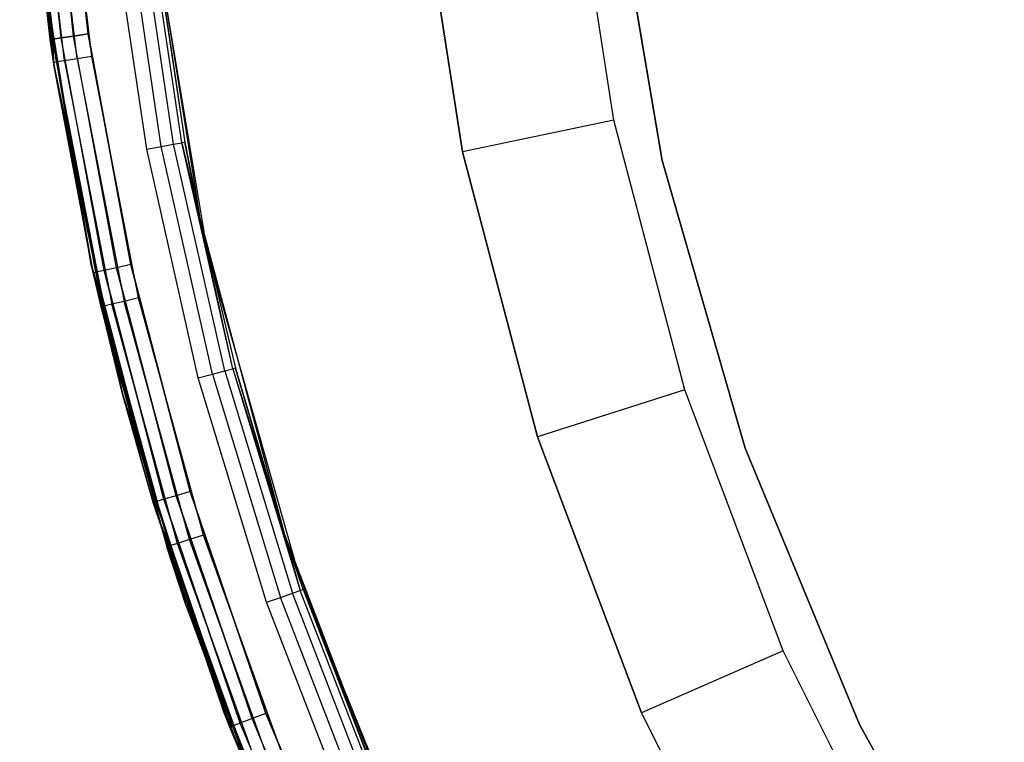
# Model space of a CAD drawing. Extents: x -4.43 to 3.97, y -4.36 to 4.03.
# Tile 6 of 32: x -4.43 to -3.16, y -1.69 to -0.75. Entities that reach past the tile are written whole.
import ezdxf

# ---------------------------------------------------------------- set-up
doc = ezdxf.new("R2010")
doc.units = 0
doc.header["$LTSCALE"] = 2.54
doc.layers.get('0').update_dxf_attribs({"color": 13, "linetype": 'CONTINUOUS'})

# ---------------------------------------------------------------- blocks, each defined once
blk = doc.blocks.new('Z_O_ENIE_CRES_STL_1')
at = {"color": 0}
for p, q in [((1.1224, -0.6463, -5.8), (1.0779, -0.2162, -5.8)), ((1.0779, -0.2162, -6.5), (1.1224, -0.6463, -6.5)), ((1.1224, -0.6463, -5.8), (1.0779, -0.2162, -5.8)), ((1.0779, -0.2162, -6.5), (1.1224, -0.6463, -6.5)), ((1.1316, -0.6094, -6.5146), (1.0981, -0.3055, -6.5146)), ((1.1316, -0.6094, -6.5146), (1.0981, -0.3055, -6.5146)), ((1.1316, -0.6094, -7.9854), (1.0981, -0.3055, -7.9854)), ((1.1316, -0.6094, -7.9854), (1.0981, -0.3055, -7.9854)), ((1.1476, -0.607, -6.5038), (1.1143, -0.3043, -6.5038)), ((1.1476, -0.607, -6.5038), (1.1143, -0.3043, -6.5038)), ((1.1476, -0.607, -7.9962), (1.1143, -0.3043, -7.9962)), ((1.1476, -0.607, -7.9962), (1.1143, -0.3043, -7.9962)), ((1.1334, -0.3029, -6.5), (1.1665, -0.6042, -6.5)), ((1.1665, -0.6042, -8), (1.1334, -0.3029, -8)), ((1.1334, -0.3029, -6.5), (1.1665, -0.6042, -6.5)), ((1.1665, -0.6042, -8), (1.1334, -0.3029, -8)), ((1.1171, -0.6115, -6.55), (1.0835, -0.3066, -6.55)), ((1.0835, -0.3066, -7.95), (1.1171, -0.6115, -7.95)), ((1.1171, -0.6115, -6.55), (1.0835, -0.3066, -6.55)), ((1.0835, -0.3066, -7.95), (1.1171, -0.6115, -7.95)), ((1.1208, -0.611, -6.5309), (1.0873, -0.3063, -6.5309)), ((1.1208, -0.611, -6.5309), (1.0873, -0.3063, -6.5309)), ((1.1208, -0.611, -7.9691), (1.0873, -0.3063, -7.9691)), ((1.1208, -0.611, -7.9691), (1.0873, -0.3063, -7.9691)), ((1.171, -0.6335, -5.8), (1.1345, -0.3177, -5.8)), ((1.171, -0.6335, -5.8), (1.1345, -0.3177, -5.8)), ((1.1253, -0.6405, -5.7691), (1.0884, -0.3212, -5.7691)), ((1.1253, -0.6405, -5.7691), (1.0884, -0.3212, -5.7691)), ((1.136, -0.6389, -5.7854), (1.0992, -0.3204, -5.7854)), ((1.136, -0.6389, -5.7854), (1.0992, -0.3204, -5.7854)), ((1.152, -0.6364, -5.7962), (1.1154, -0.3191, -5.7962)), ((1.152, -0.6364, -5.7962), (1.1154, -0.3191, -5.7962)), ((1.8463, -0.7159, -7.6939), (1.7909, -0.3599, -7.6939)), ((1.8463, -0.7159, -7.6939), (1.7909, -0.3599, -7.6939)), ((1.5919, -0.3804, -7.4939), (1.6506, -0.7568, -7.4939)), ((1.6506, -0.7568, -5.8939), (1.5919, -0.3804, -5.8939)), ((1.6506, -0.7568, -5.8939), (1.5919, -0.3804, -5.8939)), ((1.5919, -0.3804, -7.4939), (1.6506, -0.7568, -7.4939)), ((1.9088, -0.7677, -5.8), (1.844, -0.3863, -5.8)), ((1.844, -0.3863, -6.5), (1.9088, -0.7677, -6.5)), ((1.844, -0.3863, -6.5), (1.9088, -0.7677, -6.5)), ((1.9088, -0.7677, -5.8), (1.844, -0.3863, -5.8)), ((1.2445, -0.4233, -8), (1.3108, -0.842, -8)), ((1.2445, -0.4233, -8), (1.3108, -0.842, -8)), ((1.2445, -0.4233, -8), (1.2913, -0.7442, -6.55)), ((1.2445, -0.4233, -8), (1.2913, -0.7442, -6.55)), ((1.2469, -0.4455, -5.8), (1.3203, -0.8857, -5.8)), ((1.2469, -0.4455, -0.15), (1.3203, -0.8857, -0.15)), ((1.2469, -0.4455, -5.8), (1.3203, -0.8857, -5.8)), ((1.2469, -0.4455, -0.15), (1.3203, -0.8857, -0.15)), ((1.0969, -0.4541), (1.1215, -0.6411, -5.75)), ((1.1705, -0.9029), (1.0969, -0.4541)), ((1.0969, -0.4541, -5.75), (1.1215, -0.6411, -5.75)), ((1.0969, -0.4541), (1.1215, -0.6411, -5.75)), ((1.1705, -0.9029), (1.0969, -0.4541)), ((1.1253, -0.6405, -5.7691), (1.0969, -0.4541, -5.75)), ((1.1253, -0.6405, -5.7691), (1.0969, -0.4541, -5.75)), ((1.0969, -0.4541, -5.75), (1.1215, -0.6411, -5.75)), ((1.2421, -0.7534, -6.5), (1.1975, -0.4537, -6.5)), ((1.2421, -0.7534, -6.5), (1.1975, -0.4537, -6.5)), ((1.2609, -0.7499, -6.5038), (1.2165, -0.4516, -6.5038)), ((1.2609, -0.7499, -6.5038), (1.2165, -0.4516, -6.5038)), ((1.2769, -0.7469, -6.5146), (1.2326, -0.4498, -6.5146)), ((1.2769, -0.7469, -6.5146), (1.2326, -0.4498, -6.5146)), ((1.2875, -0.7449, -6.5309), (1.2434, -0.4486, -6.5309)), ((1.2875, -0.7449, -6.5309), (1.2434, -0.4486, -6.5309)), ((1.2472, -0.4481, -6.55), (1.2913, -0.7442, -6.55)), ((1.2472, -0.4481, -6.55), (1.2913, -0.7442, -6.55)), ((1.1171, -0.6115, -6.55), (1.1208, -0.611, -6.5309)), ((1.1171, -0.6115, -6.55), (1.1208, -0.611, -6.5309)), ((1.1208, -0.611, -7.9691), (1.1171, -0.6115, -7.95)), ((1.1208, -0.611, -7.9691), (1.1171, -0.6115, -7.95)), ((1.1316, -0.6094, -6.5146), (1.1208, -0.611, -6.5309)), ((1.1316, -0.6094, -6.5146), (1.1208, -0.611, -6.5309)), ((1.1208, -0.611, -7.9691), (1.1316, -0.6094, -7.9854)), ((1.1208, -0.611, -7.9691), (1.1316, -0.6094, -7.9854)), ((1.1224, -0.6463, -6.55), (1.1208, -0.611, -6.5309)), ((1.1224, -0.6463, -6.55), (1.1208, -0.611, -6.5309)), ((1.1765, -0.9124, -6.5309), (1.1208, -0.611, -6.5309)), ((1.1765, -0.9124, -6.5309), (1.1208, -0.611, -6.5309)), ((1.1765, -0.9124, -7.9691), (1.1208, -0.611, -7.9691)), ((1.1728, -0.9132, -7.95), (1.1208, -0.611, -7.9691)), ((1.1765, -0.9124, -7.9691), (1.1208, -0.611, -7.9691)), ((1.1728, -0.9132, -7.95), (1.1208, -0.611, -7.9691)), ((1.1224, -0.6463, -7.95), (1.1208, -0.611, -7.9691)), ((1.1224, -0.6463, -7.95), (1.1208, -0.611, -7.9691)), ((1.1476, -0.607, -6.5038), (1.1316, -0.6094, -6.5146)), ((1.1476, -0.607, -6.5038), (1.1316, -0.6094, -6.5146)), ((1.1316, -0.6094, -7.9854), (1.1476, -0.607, -7.9962)), ((1.1316, -0.6094, -7.9854), (1.1476, -0.607, -7.9962)), ((1.1871, -0.91, -6.5146), (1.1316, -0.6094, -6.5146)), ((1.1871, -0.91, -6.5146), (1.1316, -0.6094, -6.5146)), ((1.1871, -0.91, -7.9854), (1.1316, -0.6094, -7.9854)), ((1.1871, -0.91, -7.9854), (1.1316, -0.6094, -7.9854)), ((1.1665, -0.6042, -6.5), (1.1476, -0.607, -6.5038)), ((1.1665, -0.6042, -6.5), (1.1476, -0.607, -6.5038)), ((1.1476, -0.607, -7.9962), (1.1665, -0.6042, -8)), ((1.1476, -0.607, -7.9962), (1.1665, -0.6042, -8)), ((1.2029, -0.9065, -6.5038), (1.1476, -0.607, -6.5038)), ((1.2029, -0.9065, -6.5038), (1.1476, -0.607, -6.5038)), ((1.2029, -0.9065, -7.9962), (1.1476, -0.607, -7.9962)), ((1.2029, -0.9065, -7.9962), (1.1476, -0.607, -7.9962)), ((1.1665, -0.6042, -6.5), (1.2216, -0.9023, -6.5)), ((1.2216, -0.9023, -8), (1.1665, -0.6042, -8)), ((1.1665, -0.6042, -6.5), (1.2216, -0.9023, -6.5)), ((1.2216, -0.9023, -8), (1.1665, -0.6042, -8)), ((1.1224, -0.6463, -6.55), (1.1171, -0.6115, -6.55)), ((1.1171, -0.6115, -6.55), (1.1171, -0.6115, -7.95)), ((1.1171, -0.6115, -7.95), (1.1224, -0.6463, -7.95)), ((1.1171, -0.6115, -6.55), (1.1171, -0.6115, -7.95)), ((1.1224, -0.6463, -6.55), (1.1171, -0.6115, -6.55)), ((1.1171, -0.6115, -7.95), (1.1224, -0.6463, -7.95)), ((1.152, -0.6364, -5.7962), (1.136, -0.6389, -5.7854)), ((1.152, -0.6364, -5.7962), (1.136, -0.6389, -5.7854)), ((1.171, -0.6335, -5.8), (1.152, -0.6364, -5.7962)), ((1.171, -0.6335, -5.8), (1.152, -0.6364, -5.7962)), ((1.152, -0.6364, -5.7962), (1.2129, -0.95, -5.7962)), ((1.152, -0.6364, -5.7962), (1.2129, -0.95, -5.7962)), ((1.2315, -0.9456, -5.8), (1.171, -0.6335, -5.8)), ((1.2315, -0.9456, -5.8), (1.171, -0.6335, -5.8)), ((1.1215, -0.6411, -5.75), (1.1253, -0.6405, -5.7691)), ((1.1215, -0.6411, -5.75), (1.1253, -0.6405, -5.7691)), ((1.1215, -0.6411, -5.75), (1.1705, -0.9029)), ((1.1215, -0.6411, -5.75), (1.1705, -0.9029)), ((1.1215, -0.6411, -5.75), (1.1705, -0.9029, -5.75)), ((1.1215, -0.6411, -5.75), (1.1705, -0.9029, -5.75)), ((1.2108, -1.0696, -5.8), (1.1224, -0.6463, -5.8)), ((1.1224, -0.6463, -5.8), (1.1224, -0.6463, -6.5)), ((1.1224, -0.6463, -6.5), (1.2108, -1.0696, -6.5)), ((1.1224, -0.6463, -5.8), (1.1224, -0.6463, -6.5)), ((1.2108, -1.0696, -5.8), (1.1224, -0.6463, -5.8)), ((1.1224, -0.6463, -6.5), (1.2108, -1.0696, -6.5)), ((1.1728, -0.9132, -6.55), (1.1224, -0.6463, -6.55)), ((1.1224, -0.6463, -6.55), (1.1224, -0.6463, -7.95)), ((1.1224, -0.6463, -7.95), (1.1728, -0.9132, -7.95)), ((1.1224, -0.6463, -6.55), (1.1224, -0.6463, -7.95)), ((1.1224, -0.6463, -6.55), (1.1765, -0.9124, -6.5309)), ((1.1728, -0.9132, -6.55), (1.1224, -0.6463, -6.55)), ((1.1224, -0.6463, -6.55), (1.1765, -0.9124, -6.5309)), ((1.1224, -0.6463, -7.95), (1.1728, -0.9132, -7.95)), ((1.136, -0.6389, -5.7854), (1.1253, -0.6405, -5.7691)), ((1.136, -0.6389, -5.7854), (1.1253, -0.6405, -5.7691)), ((1.1253, -0.6405, -5.7691), (1.1705, -0.9029, -5.75)), ((1.1253, -0.6405, -5.7691), (1.1705, -0.9029, -5.75)), ((1.1253, -0.6405, -5.7691), (1.1865, -0.9561, -5.7691)), ((1.1253, -0.6405, -5.7691), (1.1865, -0.9561, -5.7691)), ((1.136, -0.6389, -5.7854), (1.1971, -0.9536, -5.7854)), ((1.136, -0.6389, -5.7854), (1.1971, -0.9536, -5.7854)), ((1.8463, -0.7159, -7.6939), (1.6506, -0.7568, -7.4939)), ((1.8463, -0.7159, -7.6939), (1.6506, -0.7568, -7.4939)), ((1.9381, -1.0644, -7.6939), (1.8463, -0.7159, -7.6939)), ((1.9381, -1.0644, -7.6939), (1.8463, -0.7159, -7.6939)), ((1.2421, -0.7534, -6.5), (1.2609, -0.7499, -6.5038)), ((1.2421, -0.7534, -6.5), (1.2609, -0.7499, -6.5038)), ((1.2609, -0.7499, -6.5038), (1.2769, -0.7469, -6.5146)), ((1.2609, -0.7499, -6.5038), (1.2769, -0.7469, -6.5146)), ((1.3273, -1.0441, -6.5038), (1.2609, -0.7499, -6.5038)), ((1.3273, -1.0441, -6.5038), (1.2609, -0.7499, -6.5038)), ((1.2769, -0.7469, -6.5146), (1.2875, -0.7449, -6.5309)), ((1.2769, -0.7469, -6.5146), (1.2875, -0.7449, -6.5309)), ((1.343, -1.0399, -6.5146), (1.2769, -0.7469, -6.5146)), ((1.343, -1.0399, -6.5146), (1.2769, -0.7469, -6.5146)), ((1.2913, -0.7442, -6.55), (1.2875, -0.7449, -6.5309)), ((1.2913, -0.7442, -6.55), (1.2875, -0.7449, -6.5309)), ((1.2875, -0.7449, -6.5309), (1.3108, -0.842, -6.55)), ((1.3534, -1.0371, -6.5309), (1.2875, -0.7449, -6.5309)), ((1.3534, -1.0371, -6.5309), (1.2875, -0.7449, -6.5309)), ((1.2875, -0.7449, -6.5309), (1.3108, -0.842, -6.55)), ((1.3108, -0.842, -8), (1.2913, -0.7442, -6.55)), ((1.2913, -0.7442, -6.55), (1.3108, -0.842, -6.55)), ((1.3108, -0.842, -8), (1.2913, -0.7442, -6.55)), ((1.2913, -0.7442, -6.55), (1.3108, -0.842, -6.55)), ((1.3088, -1.049, -6.5), (1.2421, -0.7534, -6.5)), ((1.3088, -1.049, -6.5), (1.2421, -0.7534, -6.5)), ((1.6506, -0.7568, -7.4939), (1.6506, -0.7568, -5.8939)), ((1.6506, -0.7568, -7.4939), (1.7476, -1.1252, -7.4939)), ((1.7476, -1.1252, -5.8939), (1.6506, -0.7568, -5.8939)), ((1.6506, -0.7568, -7.4939), (1.6506, -0.7568, -5.8939)), ((1.7476, -1.1252, -5.8939), (1.6506, -0.7568, -5.8939)), ((1.6506, -0.7568, -7.4939), (1.7476, -1.1252, -7.4939)), ((2.0159, -1.1395, -5.8), (1.9088, -0.7677, -5.8)), ((1.9088, -0.7677, -6.5), (2.0159, -1.1395, -6.5)), ((1.9088, -0.7677, -6.5), (2.0159, -1.1395, -6.5)), ((1.9088, -0.7677, -6.5), (1.9088, -0.7677, -5.8)), ((2.0159, -1.1395, -5.8), (1.9088, -0.7677, -5.8)), ((1.9088, -0.7677, -6.5), (1.9088, -0.7677, -5.8)), ((1.3108, -0.842, -8), (1.4205, -1.2515, -8)), ((1.3108, -0.842, -8), (1.4205, -1.2515, -8)), ((1.3108, -0.842, -8), (1.3571, -1.0362, -6.55)), ((1.3108, -0.842, -8), (1.3571, -1.0362, -6.55)), ((1.3108, -0.842, -8), (1.3108, -0.842, -6.55)), ((1.3108, -0.842, -6.55), (1.3571, -1.0362, -6.55)), ((1.3108, -0.842, -8), (1.3108, -0.842, -6.55)), ((1.3534, -1.0371, -6.5309), (1.3108, -0.842, -6.55)), ((1.3534, -1.0371, -6.5309), (1.3108, -0.842, -6.55)), ((1.3108, -0.842, -6.55), (1.3571, -1.0362, -6.55)), ((1.3203, -0.8857, -5.8), (1.4418, -1.315, -5.8)), ((1.3203, -0.8857, -0.15), (1.3203, -0.8857, -5.8)), ((1.3203, -0.8857, -0.15), (1.3203, -0.8857, -5.8)), ((1.3203, -0.8857, -0.15), (1.4418, -1.315, -0.15)), ((1.3203, -0.8857, -5.8), (1.4418, -1.315, -5.8)), ((1.3203, -0.8857, -0.15), (1.4418, -1.315, -0.15)), ((1.2922, -1.3411), (1.1705, -0.9029)), ((1.1705, -0.9029), (1.2681, -1.2672, -5.75)), ((1.1705, -0.9029), (1.2681, -1.2672, -5.75)), ((1.1705, -0.9029), (1.1828, -0.957, -5.75)), ((1.1705, -0.9029, -5.75), (1.1705, -0.9029)), ((1.1705, -0.9029, -5.75), (1.1705, -0.9029)), ((1.1705, -0.9029, -5.75), (1.1828, -0.957, -5.75)), ((1.1705, -0.9029), (1.1828, -0.957, -5.75)), ((1.2922, -1.3411), (1.1705, -0.9029)), ((1.1705, -0.9029, -5.75), (1.1828, -0.957, -5.75)), ((1.1705, -0.9029, -5.75), (1.1865, -0.9561, -5.7691)), ((1.1705, -0.9029, -5.75), (1.1865, -0.9561, -5.7691)), ((1.2216, -0.9023, -6.5), (1.2029, -0.9065, -6.5038)), ((1.2216, -0.9023, -6.5), (1.2029, -0.9065, -6.5038)), ((1.2216, -0.9023, -8), (1.2029, -0.9065, -7.9962)), ((1.2216, -0.9023, -8), (1.2029, -0.9065, -7.9962)), ((1.2216, -0.9023, -6.5), (1.2983, -1.1956, -6.5)), ((1.2983, -1.1956, -8), (1.2216, -0.9023, -8)), ((1.2216, -0.9023, -6.5), (1.2983, -1.1956, -6.5)), ((1.2983, -1.1956, -8), (1.2216, -0.9023, -8)), ((1.1728, -0.9132, -6.55), (1.1765, -0.9124, -6.5309)), ((1.1728, -0.9132, -6.55), (1.1765, -0.9124, -6.5309)), ((1.1728, -0.9132, -7.95), (1.1765, -0.9124, -7.9691)), ((1.1728, -0.9132, -7.95), (1.1765, -0.9124, -7.9691)), ((1.2108, -1.0696, -6.55), (1.1728, -0.9132, -6.55)), ((1.1728, -0.9132, -6.55), (1.1728, -0.9132, -7.95)), ((1.1728, -0.9132, -7.95), (1.2108, -1.0696, -7.95)), ((1.1728, -0.9132, -6.55), (1.1728, -0.9132, -7.95)), ((1.2108, -1.0696, -6.55), (1.1728, -0.9132, -6.55)), ((1.1728, -0.9132, -7.95), (1.2108, -1.0696, -7.95)), ((1.1871, -0.91, -6.5146), (1.1765, -0.9124, -6.5309)), ((1.1871, -0.91, -6.5146), (1.1765, -0.9124, -6.5309)), ((1.1871, -0.91, -7.9854), (1.1765, -0.9124, -7.9691)), ((1.1871, -0.91, -7.9854), (1.1765, -0.9124, -7.9691)), ((1.2108, -1.0696, -6.55), (1.1765, -0.9124, -6.5309)), ((1.2108, -1.0696, -6.55), (1.1765, -0.9124, -6.5309)), ((1.254, -1.2089, -6.5309), (1.1765, -0.9124, -6.5309)), ((1.254, -1.2089, -6.5309), (1.1765, -0.9124, -6.5309)), ((1.1765, -0.9124, -7.9691), (1.2108, -1.0696, -7.95)), ((1.1765, -0.9124, -7.9691), (1.2108, -1.0696, -7.95)), ((1.1765, -0.9124, -7.9691), (1.254, -1.2089, -7.9691)), ((1.1765, -0.9124, -7.9691), (1.254, -1.2089, -7.9691)), ((1.2029, -0.9065, -6.5038), (1.1871, -0.91, -6.5146)), ((1.2029, -0.9065, -6.5038), (1.1871, -0.91, -6.5146)), ((1.2029, -0.9065, -7.9962), (1.1871, -0.91, -7.9854)), ((1.2029, -0.9065, -7.9962), (1.1871, -0.91, -7.9854)), ((1.2644, -1.2058, -6.5146), (1.1871, -0.91, -6.5146)), ((1.2644, -1.2058, -6.5146), (1.1871, -0.91, -6.5146)), ((1.1871, -0.91, -7.9854), (1.2644, -1.2058, -7.9854)), ((1.1871, -0.91, -7.9854), (1.2644, -1.2058, -7.9854)), ((1.28, -1.2011, -6.5038), (1.2029, -0.9065, -6.5038)), ((1.28, -1.2011, -6.5038), (1.2029, -0.9065, -6.5038)), ((1.2029, -0.9065, -7.9962), (1.28, -1.2011, -7.9962)), ((1.2029, -0.9065, -7.9962), (1.28, -1.2011, -7.9962)), ((1.1971, -0.9536, -5.7854), (1.1865, -0.9561, -5.7691)), ((1.1971, -0.9536, -5.7854), (1.1865, -0.9561, -5.7691)), ((1.2129, -0.95, -5.7962), (1.1971, -0.9536, -5.7854)), ((1.2129, -0.95, -5.7962), (1.1971, -0.9536, -5.7854)), ((1.282, -1.2628, -5.7854), (1.1971, -0.9536, -5.7854)), ((1.282, -1.2628, -5.7854), (1.1971, -0.9536, -5.7854)), ((1.2315, -0.9456, -5.8), (1.2129, -0.95, -5.7962)), ((1.2315, -0.9456, -5.8), (1.2129, -0.95, -5.7962)), ((1.2975, -1.2579, -5.7962), (1.2129, -0.95, -5.7962)), ((1.2975, -1.2579, -5.7962), (1.2129, -0.95, -5.7962)), ((1.3157, -1.2521, -5.8), (1.2315, -0.9456, -5.8)), ((1.3157, -1.2521, -5.8), (1.2315, -0.9456, -5.8)), ((1.1865, -0.9561, -5.7691), (1.1828, -0.957, -5.75)), ((1.1865, -0.9561, -5.7691), (1.1828, -0.957, -5.75)), ((1.1828, -0.957, -5.75), (1.2681, -1.2672, -5.75)), ((1.1828, -0.957, -5.75), (1.2681, -1.2672, -5.75)), ((1.2717, -1.2661, -5.7691), (1.1865, -0.9561, -5.7691)), ((1.2717, -1.2661, -5.7691), (1.1865, -0.9561, -5.7691)), ((1.3273, -1.0441, -6.5038), (1.343, -1.0399, -6.5146)), ((1.3273, -1.0441, -6.5038), (1.343, -1.0399, -6.5146)), ((1.343, -1.0399, -6.5146), (1.3534, -1.0371, -6.5309)), ((1.343, -1.0399, -6.5146), (1.3534, -1.0371, -6.5309)), ((1.343, -1.0399, -6.5146), (1.4305, -1.3273, -6.5146)), ((1.343, -1.0399, -6.5146), (1.4305, -1.3273, -6.5146)), ((1.3571, -1.0362, -6.55), (1.3534, -1.0371, -6.5309)), ((1.3571, -1.0362, -6.55), (1.3534, -1.0371, -6.5309)), ((1.3534, -1.0371, -6.5309), (1.4205, -1.2515, -6.55)), ((1.3534, -1.0371, -6.5309), (1.4205, -1.2515, -6.55)), ((1.3534, -1.0371, -6.5309), (1.4407, -1.3237, -6.5309)), ((1.3534, -1.0371, -6.5309), (1.4407, -1.3237, -6.5309)), ((1.4205, -1.2515, -8), (1.3571, -1.0362, -6.55)), ((1.3571, -1.0362, -6.55), (1.4205, -1.2515, -6.55)), ((1.4205, -1.2515, -8), (1.3571, -1.0362, -6.55)), ((1.3571, -1.0362, -6.55), (1.4205, -1.2515, -6.55)), ((1.3088, -1.049, -6.5), (1.3273, -1.0441, -6.5038)), ((1.3088, -1.049, -6.5), (1.3273, -1.0441, -6.5038)), ((1.3971, -1.3388, -6.5), (1.3088, -1.049, -6.5)), ((1.3971, -1.3388, -6.5), (1.3088, -1.049, -6.5)), ((1.3273, -1.0441, -6.5038), (1.4152, -1.3326, -6.5038)), ((1.3273, -1.0441, -6.5038), (1.4152, -1.3326, -6.5038)), ((1.9381, -1.0644, -7.6939), (1.7476, -1.1252, -7.4939)), ((1.9381, -1.0644, -7.6939), (1.7476, -1.1252, -7.4939)), ((2.0652, -1.4016, -7.6939), (1.9381, -1.0644, -7.6939)), ((2.0652, -1.4016, -7.6939), (1.9381, -1.0644, -7.6939)), ((1.3423, -1.4816, -5.8), (1.2108, -1.0696, -5.8)), ((1.2108, -1.0696, -5.8), (1.2108, -1.0696, -6.5)), ((1.2108, -1.0696, -6.5), (1.3423, -1.4816, -6.5)), ((1.2108, -1.0696, -5.8), (1.2108, -1.0696, -6.5)), ((1.3423, -1.4816, -5.8), (1.2108, -1.0696, -5.8)), ((1.2108, -1.0696, -6.5), (1.3423, -1.4816, -6.5)), ((1.2504, -1.21, -6.55), (1.2108, -1.0696, -6.55)), ((1.2108, -1.0696, -6.55), (1.2108, -1.0696, -7.95)), ((1.2108, -1.0696, -7.95), (1.2504, -1.21, -7.95)), ((1.2108, -1.0696, -6.55), (1.2108, -1.0696, -7.95)), ((1.2108, -1.0696, -6.55), (1.254, -1.2089, -6.5309)), ((1.2108, -1.0696, -6.55), (1.254, -1.2089, -6.5309)), ((1.2504, -1.21, -6.55), (1.2108, -1.0696, -6.55)), ((1.2108, -1.0696, -7.95), (1.2504, -1.21, -7.95)), ((1.2108, -1.0696, -7.95), (1.254, -1.2089, -7.9691)), ((1.2108, -1.0696, -7.95), (1.254, -1.2089, -7.9691)), ((1.7476, -1.1252, -7.4939), (1.7476, -1.1252, -5.8939)), ((1.7476, -1.1252, -7.4939), (1.8819, -1.4817, -7.4939)), ((1.8819, -1.4817, -5.8939), (1.7476, -1.1252, -5.8939)), ((1.7476, -1.1252, -7.4939), (1.7476, -1.1252, -5.8939)), ((1.8819, -1.4817, -5.8939), (1.7476, -1.1252, -5.8939)), ((1.7476, -1.1252, -7.4939), (1.8819, -1.4817, -7.4939)), ((2.164, -1.4969, -5.8), (2.0159, -1.1395, -5.8)), ((2.0159, -1.1395, -6.5), (2.164, -1.4969, -6.5)), ((2.0159, -1.1395, -6.5), (2.164, -1.4969, -6.5)), ((2.0159, -1.1395, -6.5), (2.0159, -1.1395, -5.8)), ((2.164, -1.4969, -5.8), (2.0159, -1.1395, -5.8)), ((2.0159, -1.1395, -6.5), (2.0159, -1.1395, -5.8)), ((1.2983, -1.1956, -6.5), (1.28, -1.2011, -6.5038)), ((1.2983, -1.1956, -6.5), (1.28, -1.2011, -6.5038)), ((1.2983, -1.1956, -8), (1.28, -1.2011, -7.9962)), ((1.2983, -1.1956, -8), (1.28, -1.2011, -7.9962)), ((1.2983, -1.1956, -6.5), (1.3962, -1.4825, -6.5)), ((1.3962, -1.4825, -8), (1.2983, -1.1956, -8)), ((1.2983, -1.1956, -6.5), (1.3962, -1.4825, -6.5)), ((1.3962, -1.4825, -8), (1.2983, -1.1956, -8)), ((1.2504, -1.21, -6.55), (1.254, -1.2089, -6.5309)), ((1.2504, -1.21, -6.55), (1.254, -1.2089, -6.5309)), ((1.2504, -1.21, -7.95), (1.254, -1.2089, -7.9691)), ((1.2504, -1.21, -7.95), (1.254, -1.2089, -7.9691)), ((1.2644, -1.2058, -6.5146), (1.254, -1.2089, -6.5309)), ((1.2644, -1.2058, -6.5146), (1.254, -1.2089, -6.5309)), ((1.2644, -1.2058, -7.9854), (1.254, -1.2089, -7.9691)), ((1.2644, -1.2058, -7.9854), (1.254, -1.2089, -7.9691)), ((1.353, -1.499, -6.5309), (1.254, -1.2089, -6.5309)), ((1.353, -1.499, -6.5309), (1.254, -1.2089, -6.5309)), ((1.254, -1.2089, -7.9691), (1.3423, -1.4816, -7.95)), ((1.254, -1.2089, -7.9691), (1.3423, -1.4816, -7.95)), ((1.254, -1.2089, -7.9691), (1.353, -1.499, -7.9691)), ((1.254, -1.2089, -7.9691), (1.353, -1.499, -7.9691)), ((1.28, -1.2011, -6.5038), (1.2644, -1.2058, -6.5146)), ((1.28, -1.2011, -6.5038), (1.2644, -1.2058, -6.5146)), ((1.28, -1.2011, -7.9962), (1.2644, -1.2058, -7.9854)), ((1.28, -1.2011, -7.9962), (1.2644, -1.2058, -7.9854)), ((1.3631, -1.4951, -6.5146), (1.2644, -1.2058, -6.5146)), ((1.3631, -1.4951, -6.5146), (1.2644, -1.2058, -6.5146)), ((1.2644, -1.2058, -7.9854), (1.3631, -1.4951, -7.9854)), ((1.2644, -1.2058, -7.9854), (1.3631, -1.4951, -7.9854)), ((1.3783, -1.4893, -6.5038), (1.28, -1.2011, -6.5038)), ((1.3783, -1.4893, -6.5038), (1.28, -1.2011, -6.5038)), ((1.28, -1.2011, -7.9962), (1.3783, -1.4893, -7.9962)), ((1.28, -1.2011, -7.9962), (1.3783, -1.4893, -7.9962)), ((1.3423, -1.4816, -6.55), (1.2504, -1.21, -6.55)), ((1.2504, -1.21, -6.55), (1.2504, -1.21, -7.95)), ((1.2504, -1.21, -7.95), (1.3423, -1.4816, -7.95)), ((1.2504, -1.21, -6.55), (1.2504, -1.21, -7.95)), ((1.2504, -1.21, -6.55), (1.353, -1.499, -6.5309)), ((1.2504, -1.21, -6.55), (1.353, -1.499, -6.5309)), ((1.3423, -1.4816, -6.55), (1.2504, -1.21, -6.55)), ((1.2504, -1.21, -7.95), (1.3423, -1.4816, -7.95)), ((1.2975, -1.2579, -5.7962), (1.282, -1.2628, -5.7854)), ((1.2975, -1.2579, -5.7962), (1.282, -1.2628, -5.7854)), ((1.3157, -1.2521, -5.8), (1.2975, -1.2579, -5.7962)), ((1.3157, -1.2521, -5.8), (1.2975, -1.2579, -5.7962)), ((1.4054, -1.5585, -5.7962), (1.2975, -1.2579, -5.7962)), ((1.4054, -1.5585, -5.7962), (1.2975, -1.2579, -5.7962)), ((1.4232, -1.5513, -5.8), (1.3157, -1.2521, -5.8)), ((1.4232, -1.5513, -5.8), (1.3157, -1.2521, -5.8)), ((1.4205, -1.2515, -8), (1.5725, -1.6473, -8)), ((1.4205, -1.2515, -6.55), (1.4443, -1.3225, -6.55)), ((1.4443, -1.3225, -6.55), (1.4205, -1.2515, -8)), ((1.4205, -1.2515, -8), (1.4205, -1.2515, -6.55)), ((1.4443, -1.3225, -6.55), (1.4205, -1.2515, -8)), ((1.5524, -1.6016, -6.55), (1.4205, -1.2515, -8)), ((1.5524, -1.6016, -6.55), (1.4205, -1.2515, -8)), ((1.4205, -1.2515, -8), (1.5725, -1.6473, -8)), ((1.4205, -1.2515, -8), (1.4205, -1.2515, -6.55)), ((1.4205, -1.2515, -6.55), (1.4443, -1.3225, -6.55)), ((1.4205, -1.2515, -6.55), (1.4407, -1.3237, -6.5309)), ((1.4205, -1.2515, -6.55), (1.4407, -1.3237, -6.5309)), ((1.2681, -1.2672, -5.75), (1.2717, -1.2661, -5.7691)), ((1.2681, -1.2672, -5.75), (1.2717, -1.2661, -5.7691)), ((1.2922, -1.3411), (1.2681, -1.2672, -5.75)), ((1.2681, -1.2672, -5.75), (1.2922, -1.3411, -5.75)), ((1.2922, -1.3411), (1.2681, -1.2672, -5.75)), ((1.2681, -1.2672, -5.75), (1.2922, -1.3411, -5.75)), ((1.282, -1.2628, -5.7854), (1.2717, -1.2661, -5.7691)), ((1.282, -1.2628, -5.7854), (1.2717, -1.2661, -5.7691)), ((1.2717, -1.2661, -5.7691), (1.2922, -1.3411, -5.75)), ((1.3803, -1.5686, -5.7691), (1.2717, -1.2661, -5.7691)), ((1.3803, -1.5686, -5.7691), (1.2717, -1.2661, -5.7691)), ((1.2717, -1.2661, -5.7691), (1.2922, -1.3411, -5.75)), ((1.3904, -1.5646, -5.7854), (1.282, -1.2628, -5.7854)), ((1.3904, -1.5646, -5.7854), (1.282, -1.2628, -5.7854)), ((1.4305, -1.3273, -6.5146), (1.4407, -1.3237, -6.5309)), ((1.4305, -1.3273, -6.5146), (1.4407, -1.3237, -6.5309)), ((1.4407, -1.3237, -6.5309), (1.4443, -1.3225, -6.55)), ((1.4407, -1.3237, -6.5309), (1.4443, -1.3225, -6.55)), ((1.549, -1.6031, -6.5309), (1.4407, -1.3237, -6.5309)), ((1.549, -1.6031, -6.5309), (1.4407, -1.3237, -6.5309)), ((1.4418, -1.315, -5.8), (1.6097, -1.7284, -5.8)), ((1.4418, -1.315, -0.15), (1.4418, -1.315, -5.8)), ((1.4418, -1.315, -0.15), (1.4418, -1.315, -5.8)), ((1.4418, -1.315, -0.15), (1.6097, -1.7284, -0.15)), ((1.4418, -1.315, -5.8), (1.6097, -1.7284, -5.8)), ((1.4418, -1.315, -0.15), (1.6097, -1.7284, -0.15)), ((1.4443, -1.3225, -6.55), (1.5524, -1.6016, -6.55)), ((1.4443, -1.3225, -6.55), (1.5524, -1.6016, -6.55)), ((1.3971, -1.3388, -6.5), (1.4152, -1.3326, -6.5038)), ((1.3971, -1.3388, -6.5), (1.4152, -1.3326, -6.5038)), ((1.4152, -1.3326, -6.5038), (1.4305, -1.3273, -6.5146)), ((1.4152, -1.3326, -6.5038), (1.4305, -1.3273, -6.5146)), ((1.5241, -1.6138, -6.5038), (1.4152, -1.3326, -6.5038)), ((1.5241, -1.6138, -6.5038), (1.4152, -1.3326, -6.5038)), ((1.539, -1.6074, -6.5146), (1.4305, -1.3273, -6.5146)), ((1.539, -1.6074, -6.5146), (1.4305, -1.3273, -6.5146)), ((1.4605, -1.7635), (1.2922, -1.3411)), ((1.2922, -1.3411), (1.3768, -1.57, -5.75)), ((1.2922, -1.3411), (1.3768, -1.57, -5.75)), ((1.2922, -1.3411), (1.2922, -1.3411, -5.75)), ((1.2922, -1.3411, -5.75), (1.3768, -1.57, -5.75)), ((1.2922, -1.3411), (1.2922, -1.3411, -5.75)), ((1.4605, -1.7635), (1.2922, -1.3411)), ((1.3803, -1.5686, -5.7691), (1.2922, -1.3411, -5.75)), ((1.3803, -1.5686, -5.7691), (1.2922, -1.3411, -5.75)), ((1.2922, -1.3411, -5.75), (1.3768, -1.57, -5.75)), ((1.5065, -1.6213, -6.5), (1.3971, -1.3388, -6.5)), ((1.5065, -1.6213, -6.5), (1.3971, -1.3388, -6.5)), ((2.0652, -1.4016, -7.6939), (1.8819, -1.4817, -7.4939)), ((2.0652, -1.4016, -7.6939), (1.8819, -1.4817, -7.4939)), ((2.2263, -1.7239, -7.6939), (2.0652, -1.4016, -7.6939)), ((2.2263, -1.7239, -7.6939), (2.0652, -1.4016, -7.6939)), ((1.5155, -1.8778, -5.8), (1.3423, -1.4816, -5.8)), ((1.3423, -1.4816, -5.8), (1.3423, -1.4816, -6.5)), ((1.3423, -1.4816, -6.5), (1.5155, -1.8778, -6.5)), ((1.3423, -1.4816, -5.8), (1.3423, -1.4816, -6.5)), ((1.5155, -1.8778, -5.8), (1.3423, -1.4816, -5.8)), ((1.3423, -1.4816, -6.5), (1.5155, -1.8778, -6.5)), ((1.3495, -1.5004, -6.55), (1.3423, -1.4816, -6.55)), ((1.3423, -1.4816, -6.55), (1.3423, -1.4816, -7.95)), ((1.3423, -1.4816, -7.95), (1.3495, -1.5004, -7.95)), ((1.3423, -1.4816, -6.55), (1.3423, -1.4816, -7.95)), ((1.3423, -1.4816, -6.55), (1.353, -1.499, -6.5309)), ((1.3495, -1.5004, -6.55), (1.3423, -1.4816, -6.55)), ((1.3423, -1.4816, -6.55), (1.353, -1.499, -6.5309)), ((1.3423, -1.4816, -7.95), (1.3495, -1.5004, -7.95)), ((1.3423, -1.4816, -7.95), (1.353, -1.499, -7.9691)), ((1.3423, -1.4816, -7.95), (1.353, -1.499, -7.9691)), ((1.3783, -1.4893, -6.5038), (1.3631, -1.4951, -6.5146)), ((1.3783, -1.4893, -6.5038), (1.3631, -1.4951, -6.5146)), ((1.3783, -1.4893, -7.9962), (1.3631, -1.4951, -7.9854)), ((1.3783, -1.4893, -7.9962), (1.3631, -1.4951, -7.9854)), ((1.3962, -1.4825, -6.5), (1.3783, -1.4893, -6.5038)), ((1.3962, -1.4825, -6.5), (1.3783, -1.4893, -6.5038)), ((1.3962, -1.4825, -8), (1.3783, -1.4893, -7.9962)), ((1.3962, -1.4825, -8), (1.3783, -1.4893, -7.9962)), ((1.4974, -1.7696, -6.5038), (1.3783, -1.4893, -6.5038)), ((1.4974, -1.7696, -6.5038), (1.3783, -1.4893, -6.5038)), ((1.4974, -1.7696, -7.9962), (1.3783, -1.4893, -7.9962)), ((1.4974, -1.7696, -7.9962), (1.3783, -1.4893, -7.9962)), ((1.3962, -1.4825, -6.5), (1.5147, -1.7615, -6.5)), ((1.5147, -1.7615, -8), (1.3962, -1.4825, -8)), ((1.3962, -1.4825, -6.5), (1.5147, -1.7615, -6.5)), ((1.5147, -1.7615, -8), (1.3962, -1.4825, -8)), ((1.8819, -1.4817, -7.4939), (1.8819, -1.4817, -5.8939)), ((1.8819, -1.4817, -7.4939), (2.0523, -1.8224, -7.4939)), ((2.0523, -1.8224, -5.8939), (1.8819, -1.4817, -5.8939)), ((1.8819, -1.4817, -7.4939), (1.8819, -1.4817, -5.8939)), ((2.0523, -1.8224, -5.8939), (1.8819, -1.4817, -5.8939)), ((1.8819, -1.4817, -7.4939), (2.0523, -1.8224, -7.4939)), ((1.3495, -1.5004, -6.55), (1.353, -1.499, -6.5309)), ((1.3495, -1.5004, -6.55), (1.353, -1.499, -6.5309)), ((1.353, -1.499, -7.9691), (1.3495, -1.5004, -7.95)), ((1.353, -1.499, -7.9691), (1.3495, -1.5004, -7.95)), ((1.4694, -1.7827, -6.55), (1.3495, -1.5004, -6.55)), ((1.3495, -1.5004, -6.55), (1.3495, -1.5004, -7.95)), ((1.3495, -1.5004, -7.95), (1.4694, -1.7827, -7.95)), ((1.3495, -1.5004, -6.55), (1.3495, -1.5004, -7.95)), ((1.4694, -1.7827, -6.55), (1.3495, -1.5004, -6.55)), ((1.3495, -1.5004, -7.95), (1.4694, -1.7827, -7.95)), ((1.3631, -1.4951, -6.5146), (1.353, -1.499, -6.5309)), ((1.3631, -1.4951, -6.5146), (1.353, -1.499, -6.5309)), ((1.3631, -1.4951, -7.9854), (1.353, -1.499, -7.9691)), ((1.3631, -1.4951, -7.9854), (1.353, -1.499, -7.9691)), ((1.4729, -1.7811, -6.5309), (1.353, -1.499, -6.5309)), ((1.4729, -1.7811, -6.5309), (1.353, -1.499, -6.5309)), ((1.4729, -1.7811, -7.9691), (1.353, -1.499, -7.9691)), ((1.4729, -1.7811, -7.9691), (1.353, -1.499, -7.9691)), ((1.4827, -1.7765, -6.5146), (1.3631, -1.4951, -6.5146)), ((1.4827, -1.7765, -6.5146), (1.3631, -1.4951, -6.5146)), ((1.4827, -1.7765, -7.9854), (1.3631, -1.4951, -7.9854)), ((1.4827, -1.7765, -7.9854), (1.3631, -1.4951, -7.9854)), ((2.3511, -1.8355, -5.8), (2.164, -1.4969, -5.8)), ((2.164, -1.4969, -6.5), (2.3511, -1.8355, -6.5)), ((2.164, -1.4969, -6.5), (2.3511, -1.8355, -6.5)), ((2.164, -1.4969, -6.5), (2.164, -1.4969, -5.8)), ((2.3511, -1.8355, -5.8), (2.164, -1.4969, -5.8)), ((2.164, -1.4969, -6.5), (2.164, -1.4969, -5.8))]:
    blk.add_line(p, q, dxfattribs=at)

msp = doc.modelspace()

# ---------------------------------------------------------------- block references
at = {"color": 0}
msp.add_blockref('Z_O_ENIE_CRES_STL_1', (-5.5067, -0.1662, 4.3834), dxfattribs=at)

doc.saveas('drawing.dxf')
